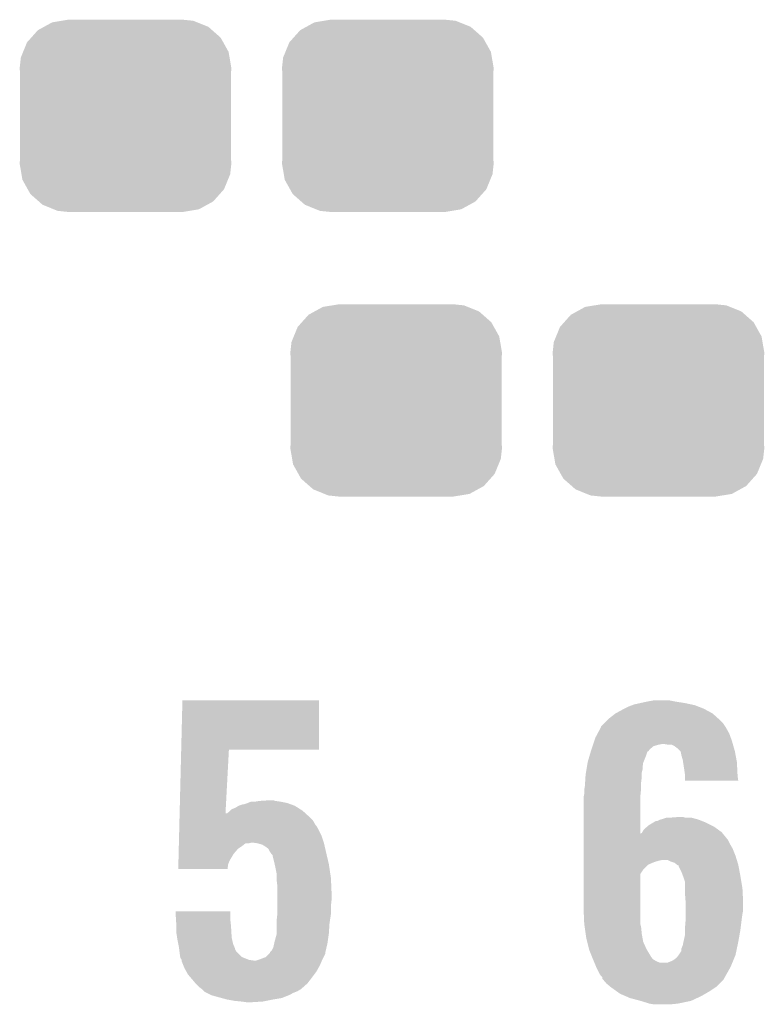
# Model space of a CAD drawing. Extents: x -1.3 to 24.2, y -3.9 to 53.4.
# Tile 36 of 48: x 11.3 to 14.1, y 27.5 to 31.1. Entities that reach past the tile are written whole.
import ezdxf

# ---------------------------------------------------------------- set-up
doc = ezdxf.new("R2010")
doc.units = 0
doc.layers.get('0').update_dxf_attribs({"linetype": 'CONTINUOUS'})
doc.layers.add('DIGI_POT_10_CLICK_V100_GTO', color=14, linetype='CONTINUOUS')
doc.layers.add('DIGI_POT_10_CLICK_V100_GTS', color=12, linetype='CONTINUOUS')

# ---------------------------------------------------------------- blocks, each defined once
blk = doc.blocks.new('CUSTOM_71')
for points in [[(-0.320744, 0.31339), (-0.298526, 0.325596), (0.317222, 0.31339), (0.30335, 0.325596)], [(-0.298526, 0.325596), (-0.268438, 0.342124), (0.30335, 0.325596), (0.2622, 0.342124)], [(-0.268438, 0.342124), (-0.233628, 0.347838), (0.2622, 0.342124), (0.247972, 0.347838)], [(-0.233628, 0.347838), (-0.20955, 0.35179), (0.247972, 0.347838), (0.20955, 0.35179)], [(-0.34504, 0.286174), (-0.320744, 0.31339), (0.348152, 0.286174), (0.317222, 0.31339)], [(-0.37475, 0.234078), (-0.360486, 0.26887), (0.377262, 0.234078), (0.357822, 0.26887)], [(-0.360486, 0.26887), (-0.34504, 0.286174), (0.357822, 0.26887), (0.348152, 0.286174)], [(-0.383124, 0.213652), (-0.37475, 0.234078), (0.380766, 0.213652), (0.377262, 0.234078)], [(-0.38735, 0.17526), (-0.383124, 0.213652), (0.38735, 0.17526), (0.380766, 0.213652)], [(-0.38608, 0.154124), (-0.38735, 0.17526), (0.38608, 0.154124), (0.38735, 0.17526)], [(-0.38608, -0.154124), (-0.38608, 0.154124), (0.38608, -0.154124), (0.38608, 0.154124)], [(-0.38735, -0.17526), (-0.38608, -0.154124), (0.38735, -0.17526), (0.38608, -0.154124)], [(-0.380764, -0.213652), (-0.38735, -0.17526), (0.383124, -0.213652), (0.38735, -0.17526)], [(-0.377262, -0.234078), (-0.380764, -0.213652), (0.374748, -0.234078), (0.383124, -0.213652)], [(-0.35782, -0.26887), (-0.377262, -0.234078), (0.360486, -0.26887), (0.374748, -0.234078)], [(-0.348152, -0.286174), (-0.35782, -0.26887), (0.345038, -0.286174), (0.360486, -0.26887)], [(-0.31722, -0.31339), (-0.348152, -0.286174), (0.320744, -0.31339), (0.345038, -0.286174)], [(-0.30335, -0.325596), (-0.31722, -0.31339), (0.298524, -0.325596), (0.320744, -0.31339)], [(-0.262198, -0.342124), (-0.30335, -0.325596), (0.268438, -0.342124), (0.298524, -0.325596)], [(-0.247972, -0.347838), (-0.262198, -0.342124), (0.233626, -0.347838), (0.268438, -0.342124)], [(-0.20955, -0.35179), (-0.247972, -0.347838), (0.20955, -0.35179), (0.233626, -0.347838)]]:
    blk.add_solid(points)

msp = doc.modelspace()

# ---------------------------------------------------------------- linework, layer by layer
at = {"layer": 'DIGI_POT_10_CLICK_V100_GTO'}
for points in [[(11.915782, 28.46578), (11.920242, 28.646096), (12.420576, 28.46578), (12.4206, 28.646096)], [(11.920242, 28.646096), (11.920244, 28.64612), (12.4206, 28.646096), (11.920244, 28.64612)], [(13.61948, 28.64104), (13.647422, 28.64612), (13.72616, 28.64104), (13.700762, 28.64612)], [(13.50518, 28.597862), (13.53312, 28.6131), (13.860772, 28.597862), (13.83248, 28.6131)], [(13.53312, 28.6131), (13.5382, 28.61564), (13.83248, 28.6131), (13.827762, 28.61564)], [(13.5382, 28.61564), (13.55344, 28.62326), (13.827762, 28.61564), (13.807948, 28.62326)], [(13.55344, 28.62326), (13.566982, 28.628338), (13.807948, 28.62326), (13.794742, 28.628338)], [(13.566982, 28.628338), (13.573762, 28.63088), (13.794742, 28.628338), (13.782882, 28.63088)], [(13.573762, 28.63088), (13.59662, 28.63596), (13.782882, 28.63088), (13.75918, 28.63596)], [(13.59662, 28.63596), (13.61948, 28.64104), (13.75918, 28.63596), (13.72616, 28.64104)], [(13.46454, 28.5623), (13.47724, 28.575), (13.89888, 28.5623), (13.88618, 28.575)], [(13.47724, 28.575), (13.482322, 28.58008), (13.88618, 28.575), (13.880536, 28.58008)], [(13.482322, 28.58008), (13.505174, 28.597858), (13.880536, 28.58008), (13.860778, 28.597858)], [(13.505174, 28.597858), (13.50518, 28.597862), (13.860778, 28.597858), (13.860772, 28.597862)], [(13.439644, 28.524198), (13.451836, 28.547062), (13.92174, 28.524198), (13.909038, 28.547062)], [(13.451836, 28.547062), (13.45184, 28.547066), (13.909038, 28.547062), (13.909036, 28.547066)], [(13.45184, 28.547066), (13.451846, 28.549606), (13.909036, 28.547066), (13.907344, 28.549606)], [(13.451846, 28.549606), (13.46454, 28.5623), (13.907344, 28.549606), (13.89888, 28.5623)], [(13.427286, 28.49626), (13.43152, 28.508962), (13.931898, 28.49626), (13.92728, 28.508962)], [(13.43152, 28.508962), (13.439644, 28.524198), (13.92728, 28.508962), (13.92174, 28.524198)], [(11.910004, 28.232102), (11.915782, 28.465758), (12.077868, 28.232102), (12.090398, 28.465758)], [(11.915782, 28.465758), (11.915782, 28.46578), (12.090398, 28.465758), (12.420576, 28.46578)], [(13.41628, 28.46324), (13.417124, 28.465776), (13.628366, 28.46324), (13.629638, 28.465776)], [(13.417124, 28.465776), (13.421358, 28.478478), (13.629638, 28.465776), (13.644878, 28.478478)], [(13.421358, 28.478478), (13.423052, 28.48356), (13.644878, 28.478478), (13.66266, 28.48356)], [(13.423052, 28.48356), (13.423898, 28.4861), (13.66266, 28.48356), (13.675358, 28.4861)], [(13.423898, 28.4861), (13.427286, 28.49626), (13.934802, 28.4861), (13.931898, 28.49626)], [(13.698218, 28.48356), (13.682978, 28.4861), (13.935528, 28.48356), (13.934802, 28.4861)], [(13.721078, 28.47848), (13.710916, 28.48356), (13.93698, 28.47848), (13.935528, 28.48356)], [(13.731238, 28.47086), (13.721078, 28.47848), (13.939158, 28.47086), (13.93698, 28.47848)], [(13.741398, 28.460702), (13.731238, 28.47086), (13.94206, 28.460702), (13.939158, 28.47086)], [(13.40358, 28.420062), (13.410302, 28.44292), (13.607798, 28.420062), (13.61694, 28.44292)], [(13.410302, 28.44292), (13.414782, 28.458152), (13.61694, 28.44292), (13.622022, 28.458152)], [(13.414782, 28.458152), (13.415532, 28.4607), (13.622022, 28.458152), (13.627094, 28.4607)], [(13.415532, 28.4607), (13.41628, 28.46324), (13.627094, 28.4607), (13.628366, 28.46324)], [(13.743936, 28.458164), (13.741398, 28.460702), (13.942536, 28.458164), (13.94206, 28.460702)], [(13.74648, 28.445458), (13.743936, 28.458164), (13.944918, 28.445458), (13.942536, 28.458164)], [(13.75156, 28.427682), (13.74648, 28.445458), (13.948252, 28.427682), (13.944918, 28.445458)], [(13.752734, 28.420058), (13.75156, 28.427682), (13.94968, 28.420058), (13.948252, 28.427682)], [(13.397228, 28.381958), (13.398922, 28.392118), (13.6017, 28.381958), (13.60424, 28.392118)], [(13.398922, 28.392118), (13.400192, 28.399738), (13.60424, 28.392118), (13.60424, 28.399738)], [(13.400192, 28.399738), (13.403154, 28.417516), (13.60424, 28.399738), (13.60678, 28.417516)], [(13.403154, 28.417516), (13.40358, 28.420062), (13.60678, 28.417516), (13.607798, 28.420062)], [(13.75664, 28.39466), (13.752734, 28.420058), (13.95095, 28.39466), (13.94968, 28.420058)], [(13.75918, 28.37688), (13.75664, 28.39466), (13.95184, 28.37688), (13.95095, 28.39466)], [(13.394212, 28.346398), (13.395482, 28.36672), (13.59916, 28.346398), (13.6017, 28.36672)], [(13.395482, 28.36672), (13.39596, 28.374342), (13.6017, 28.36672), (13.6017, 28.374342)], [(13.39596, 28.374342), (13.397228, 28.381958), (13.6017, 28.374342), (13.6017, 28.381958)], [(13.75918, 28.369262), (13.75918, 28.37688), (13.95222, 28.369262), (13.95184, 28.37688)], [(13.75918, 28.351504), (13.75918, 28.369262), (13.95473, 28.351504), (13.95222, 28.369262)], [(13.39088, 28.318462), (13.391726, 28.32354), (13.598652, 28.318462), (13.59916, 28.32354)], [(13.391726, 28.32354), (13.39342, 28.3337), (13.59916, 28.32354), (13.59916, 28.3337)], [(13.39342, 28.3337), (13.394212, 28.346398), (13.59916, 28.3337), (13.59916, 28.346398)], [(13.954732, 28.35148), (13.75918, 28.351504), (13.954732, 28.35148), (13.95473, 28.351504)], [(13.38834, 28.290522), (13.389864, 28.298142), (13.596622, 28.290522), (13.59662, 28.298142)], [(13.38834, 28.158458), (13.38834, 28.290522), (13.596652, 28.158458), (13.596622, 28.290522)], [(13.389864, 28.298142), (13.39088, 28.303222), (13.59662, 28.298142), (13.597128, 28.303222)], [(13.39088, 28.303222), (13.39088, 28.318462), (13.597128, 28.303222), (13.598652, 28.318462)], [(12.100564, 28.24734), (12.113262, 28.25242), (12.351656, 28.24734), (12.343674, 28.25242)], [(12.113262, 28.25242), (12.125954, 28.260038), (12.343674, 28.25242), (12.331702, 28.260038)], [(12.125954, 28.260038), (12.125958, 28.26004), (12.331702, 28.260038), (12.331698, 28.26004)], [(12.125958, 28.26004), (12.141204, 28.26512), (12.331698, 28.26004), (12.317726, 28.26512)], [(12.141204, 28.26512), (12.143742, 28.265122), (12.317726, 28.26512), (12.31772, 28.265122)], [(12.143742, 28.265122), (12.158972, 28.270198), (12.31772, 28.265122), (12.30376, 28.270198)], [(12.158972, 28.270198), (12.15898, 28.2702), (12.30376, 28.270198), (12.303752, 28.2702)], [(12.15898, 28.2702), (12.171684, 28.27528), (12.303752, 28.2702), (12.278358, 28.27528)], [(12.186922, 28.27528), (12.202158, 28.27782), (12.278358, 28.27528), (12.260582, 28.27782)], [(12.202158, 28.27782), (12.240228, 28.280358), (12.260582, 28.27782), (12.252962, 28.280358)], [(12.240228, 28.280358), (12.240258, 28.28036), (12.252962, 28.280358), (12.240258, 28.28036)], [(11.909376, 28.206698), (11.90969, 28.2194), (12.397742, 28.206698), (12.38504, 28.2194)], [(11.90969, 28.2194), (11.909942, 28.22958), (12.38504, 28.2194), (12.37373, 28.22958)], [(11.909942, 28.22958), (11.910004, 28.232102), (12.077734, 28.22958), (12.082778, 28.232102)], [(12.077734, 28.22958), (12.077868, 28.232102), (12.37373, 28.22958), (12.370928, 28.232102)], [(12.082778, 28.232102), (12.09294, 28.239722), (12.370928, 28.232102), (12.36246, 28.239722)], [(12.09294, 28.239722), (12.095476, 28.242258), (12.36246, 28.239722), (12.359642, 28.242258)], [(12.095476, 28.242258), (12.100564, 28.24734), (12.359642, 28.242258), (12.351656, 28.24734)], [(13.667742, 28.209242), (13.677898, 28.21178), (13.809976, 28.209242), (13.80067, 28.21178)], [(13.677898, 28.21178), (13.693144, 28.21686), (13.80067, 28.21178), (13.782044, 28.21686)], [(13.70838, 28.21686), (13.741372, 28.219398), (13.759184, 28.21686), (13.751562, 28.219398)], [(13.741372, 28.219398), (13.741398, 28.2194), (13.751562, 28.219398), (13.741398, 28.2194)], [(11.908558, 28.17368), (11.908874, 28.186378), (12.41806, 28.17368), (12.410442, 28.186378)], [(11.908874, 28.186378), (11.908936, 28.188922), (12.410442, 28.186378), (12.407902, 28.188922)], [(11.908936, 28.188922), (11.909376, 28.206698), (12.407902, 28.188922), (12.397742, 28.206698)], [(13.609322, 28.173682), (13.62117, 28.183838), (13.879826, 28.173682), (13.865858, 28.183838)], [(13.62117, 28.183838), (13.627102, 28.188922), (13.865858, 28.183838), (13.855694, 28.188922)], [(13.627102, 28.188922), (13.644034, 28.19908), (13.855694, 28.188922), (13.83538, 28.19908)], [(13.644034, 28.19908), (13.652502, 28.20416), (13.83538, 28.19908), (13.822682, 28.20416)], [(13.652502, 28.20416), (13.657584, 28.204162), (13.822682, 28.20416), (13.822678, 28.204162)], [(13.657584, 28.204162), (13.667738, 28.20924), (13.822678, 28.204162), (13.809982, 28.20924)], [(13.667738, 28.20924), (13.667742, 28.209242), (13.809982, 28.20924), (13.809976, 28.209242)], [(11.907366, 28.12542), (11.908056, 28.153358), (12.437532, 28.12542), (12.42822, 28.153358)], [(11.908056, 28.153358), (11.908558, 28.17368), (12.42822, 28.153358), (12.41806, 28.17368)], [(13.38834, 28.135578), (13.38834, 28.158458), (13.916662, 28.135578), (13.897942, 28.158458)], [(13.596652, 28.158458), (13.6017, 28.160986), (13.897942, 28.158458), (13.895874, 28.160986)], [(13.6017, 28.160986), (13.60322, 28.163518), (13.895874, 28.160986), (13.893802, 28.163518)], [(13.60322, 28.163518), (13.609322, 28.173682), (13.893802, 28.163518), (13.879826, 28.173682)], [(11.9068, 28.102558), (11.907052, 28.11272), (12.123418, 28.102558), (12.13866, 28.11272)], [(11.907052, 28.11272), (11.907302, 28.122876), (12.13866, 28.11272), (12.151356, 28.122876)], [(11.907302, 28.12288), (11.907366, 28.12542), (12.164058, 28.12288), (12.174218, 28.12542)], [(11.907302, 28.122876), (11.907302, 28.12288), (12.151356, 28.122876), (12.164058, 28.12288)], [(12.194538, 28.12288), (12.176758, 28.12542), (12.438378, 28.12288), (12.437532, 28.12542)], [(12.212322, 28.117802), (12.194538, 28.12288), (12.439552, 28.117802), (12.438378, 28.12288)], [(12.225018, 28.110182), (12.212322, 28.117802), (12.44131, 28.110182), (12.439552, 28.117802)], [(12.235176, 28.102558), (12.225018, 28.110182), (12.44307, 28.102558), (12.44131, 28.110182)], [(13.38834, 28.120342), (13.38834, 28.135578), (13.92428, 28.120342), (13.916662, 28.135578)], [(13.38834, 28.10256), (13.38834, 28.120342), (13.93444, 28.10256), (13.92428, 28.120342)], [(11.905732, 28.059384), (11.90636, 28.084778), (12.09294, 28.059384), (12.108178, 28.084778)], [(11.90636, 28.084778), (11.9068, 28.102558), (12.108178, 28.084778), (12.123418, 28.102558)], [(12.24026, 28.092402), (12.235176, 28.102558), (12.445414, 28.092402), (12.44307, 28.102558)], [(12.241956, 28.08986), (12.24026, 28.092402), (12.446, 28.08986), (12.445414, 28.092402)], [(12.24534, 28.08478), (12.241956, 28.08986), (12.447196, 28.08478), (12.446, 28.08986)], [(12.250414, 28.079706), (12.24534, 28.08478), (12.44839, 28.079706), (12.447196, 28.08478)], [(12.25042, 28.077162), (12.250414, 28.079706), (12.448988, 28.077162), (12.44839, 28.079706)], [(12.2555, 28.05684), (12.25042, 28.077162), (12.45377, 28.05684), (12.448988, 28.077162)], [(13.38834, 28.077162), (13.38834, 28.10256), (13.9446, 28.077162), (13.93444, 28.10256)], [(13.38834, 28.06192), (13.38834, 28.077162), (13.94929, 28.06192), (13.9446, 28.077162)], [(11.90498, 28.028924), (11.905418, 28.046676), (12.0853, 28.028924), (12.08786, 28.046676)], [(11.905418, 28.046676), (11.905732, 28.059384), (12.08786, 28.046676), (12.09294, 28.059384)], [(12.257758, 28.04668), (12.2555, 28.05684), (12.45616, 28.04668), (12.45377, 28.05684)], [(12.26058, 28.03398), (12.257758, 28.04668), (12.458066, 28.03398), (12.45616, 28.04668)], [(12.26566, 28.008582), (12.26058, 28.03398), (12.461876, 28.008582), (12.458066, 28.03398)], [(13.38834, 28.05938), (13.38834, 28.06192), (13.665198, 28.05938), (13.677902, 28.06192)], [(13.38834, 28.054302), (13.38834, 28.05938), (13.64742, 28.054302), (13.665198, 28.05938)], [(13.38834, 28.04668), (13.38834, 28.054302), (13.62964, 28.04668), (13.64742, 28.054302)], [(13.38834, 28.044142), (13.38834, 28.04668), (13.624564, 28.044142), (13.62964, 28.04668)], [(13.38834, 28.026362), (13.38834, 28.044142), (13.606782, 28.026362), (13.624564, 28.044142)], [(13.705842, 28.05684), (13.695676, 28.06192), (13.950854, 28.05684), (13.94929, 28.06192)], [(13.721082, 28.051758), (13.705842, 28.05684), (13.952418, 28.051758), (13.950854, 28.05684)], [(13.73061, 28.04414), (13.721082, 28.051758), (13.95476, 28.04414), (13.952418, 28.051758)], [(13.733786, 28.0416), (13.73061, 28.04414), (13.955238, 28.0416), (13.95476, 28.04414)], [(13.73632, 28.041578), (13.733786, 28.0416), (13.955242, 28.041578), (13.955238, 28.0416)], [(13.736322, 28.039056), (13.73632, 28.041578), (13.955714, 28.039056), (13.955242, 28.041578)], [(13.74648, 28.01874), (13.736322, 28.039056), (13.959524, 28.01874), (13.955714, 28.039056)], [(12.085298, 28.0289), (11.90498, 28.028924), (12.085298, 28.0289), (12.0853, 28.028924)], [(12.26566, 27.995878), (12.26566, 28.008582), (12.46378, 27.995878), (12.461876, 28.008582)], [(12.26566, 27.983182), (12.26566, 27.995878), (12.464334, 27.983182), (12.46378, 27.995878)], [(13.38834, 28.011126), (13.38834, 28.026362), (13.596624, 28.011126), (13.606782, 28.026362)], [(13.38834, 27.88666), (13.38834, 28.011126), (13.59662, 27.88666), (13.596624, 28.011126)], [(13.752196, 28.0035), (13.74648, 28.01874), (13.96238, 28.0035), (13.959524, 28.01874)], [(13.7541, 27.99842), (13.752196, 28.0035), (13.963228, 27.99842), (13.96238, 28.0035)], [(13.75918, 27.983176), (13.7541, 27.99842), (13.965768, 27.983176), (13.963228, 27.99842)], [(12.2682, 27.96286), (12.26566, 27.983182), (12.465216, 27.96286), (12.464334, 27.983182)], [(12.2682, 27.93746), (12.2682, 27.96286), (12.46632, 27.93746), (12.465216, 27.96286)], [(13.75918, 27.957778), (13.75918, 27.983176), (13.97, 27.957778), (13.965768, 27.983176)], [(12.2682, 27.91714), (12.2682, 27.93746), (12.46632, 27.91714), (12.46632, 27.93746)], [(13.75918, 27.94508), (13.75918, 27.957778), (13.970636, 27.94508), (13.97, 27.957778)], [(13.76172, 27.912062), (13.75918, 27.94508), (13.972286, 27.912062), (13.970636, 27.94508)], [(12.2682, 27.894278), (12.2682, 27.91714), (12.46378, 27.894278), (12.46632, 27.91714)], [(12.2682, 27.868882), (12.2682, 27.894278), (12.46378, 27.868882), (12.46378, 27.894278)], [(13.76172, 27.90698), (13.76172, 27.912062), (13.97254, 27.90698), (13.972286, 27.912062)], [(13.76172, 27.876498), (13.76172, 27.90698), (13.97254, 27.876498), (13.97254, 27.90698)], [(11.894844, 27.873936), (11.894842, 27.873956), (12.09548, 27.873936), (11.894842, 27.873956)], [(11.896732, 27.84348), (11.894844, 27.873936), (12.09548, 27.84348), (12.09548, 27.873936)], [(12.26566, 27.84602), (12.267634, 27.863798), (12.461044, 27.84602), (12.46378, 27.863798)], [(12.267634, 27.863798), (12.2682, 27.868882), (12.46378, 27.863798), (12.46378, 27.868882)], [(13.39088, 27.82824), (13.38834, 27.88666), (13.59662, 27.82824), (13.59662, 27.88666)], [(13.76172, 27.8638), (13.76172, 27.876498), (13.97, 27.8638), (13.97254, 27.876498)], [(13.76172, 27.84602), (13.76172, 27.8638), (13.96746, 27.84602), (13.97, 27.8638)], [(11.89736, 27.83332), (11.896732, 27.84348), (12.09661, 27.83332), (12.09548, 27.84348)], [(11.89736, 27.82062), (11.89736, 27.83332), (12.09802, 27.82062), (12.09661, 27.83332)], [(11.89736, 27.800302), (11.89736, 27.82062), (12.099216, 27.800302), (12.09802, 27.82062)], [(12.26566, 27.830782), (12.26566, 27.84602), (12.4587, 27.830782), (12.461044, 27.84602)], [(12.26566, 27.792682), (12.26566, 27.830782), (12.45616, 27.792682), (12.4587, 27.830782)], [(13.391244, 27.825702), (13.39088, 27.82824), (13.59662, 27.825702), (13.59662, 27.82824)], [(13.392696, 27.81554), (13.391244, 27.825702), (13.59916, 27.81554), (13.59662, 27.825702)], [(13.396324, 27.790138), (13.392696, 27.81554), (13.6017, 27.790138), (13.59916, 27.81554)], [(13.75918, 27.807922), (13.76172, 27.8384), (13.962696, 27.807922), (13.966506, 27.8384)], [(13.76172, 27.8384), (13.76172, 27.84602), (13.966506, 27.8384), (13.96746, 27.84602)], [(11.900878, 27.777438), (11.89736, 27.800302), (12.10056, 27.777438), (12.099216, 27.800302)], [(12.25804, 27.76474), (12.265658, 27.79268), (12.452168, 27.76474), (12.45616, 27.79268)], [(12.265658, 27.79268), (12.26566, 27.792682), (12.45616, 27.79268), (12.45616, 27.792682)], [(13.3985, 27.774902), (13.396324, 27.790138), (13.604472, 27.774902), (13.6017, 27.790138)], [(13.7541, 27.7622), (13.75918, 27.785058), (13.95476, 27.7622), (13.958792, 27.785058)], [(13.75918, 27.80538), (13.75918, 27.807922), (13.96238, 27.80538), (13.962696, 27.807922)], [(13.75918, 27.785058), (13.75918, 27.80538), (13.958792, 27.785058), (13.96238, 27.80538)], [(11.90244, 27.76728), (11.900878, 27.777438), (12.10282, 27.76728), (12.10056, 27.777438)], [(11.904982, 27.754578), (11.90244, 27.76728), (12.105642, 27.754578), (12.10282, 27.76728)], [(11.90752, 27.741878), (11.904982, 27.754578), (12.111084, 27.741878), (12.105642, 27.754578)], [(12.252962, 27.741882), (12.256346, 27.757122), (12.447562, 27.741882), (12.45108, 27.757122)], [(12.256346, 27.757122), (12.25804, 27.76474), (12.45108, 27.757122), (12.452168, 27.76474)], [(13.401676, 27.762202), (13.3985, 27.774902), (13.60678, 27.762202), (13.604472, 27.774902)], [(13.40866, 27.734262), (13.401676, 27.762202), (13.61948, 27.734262), (13.60678, 27.762202)], [(13.74648, 27.736796), (13.751558, 27.749498), (13.94941, 27.736796), (13.952084, 27.749498)], [(13.751558, 27.749498), (13.7541, 27.7622), (13.952084, 27.749498), (13.95476, 27.7622)], [(11.908156, 27.736796), (11.90752, 27.741878), (12.11326, 27.736796), (12.111084, 27.741878)], [(11.908474, 27.734256), (11.908156, 27.736796), (12.113262, 27.734256), (12.11326, 27.736796)], [(11.909108, 27.729182), (11.908474, 27.734256), (12.115802, 27.729182), (12.113262, 27.734256)], [(11.91006, 27.72156), (11.909108, 27.729182), (12.123424, 27.72156), (12.115802, 27.729182)], [(11.912238, 27.70632), (11.91006, 27.72156), (12.138664, 27.70632), (12.123424, 27.72156)], [(12.225018, 27.706324), (12.23771, 27.719016), (12.437112, 27.706324), (12.443458, 27.719016)], [(12.23771, 27.719016), (12.24026, 27.721564), (12.443458, 27.719016), (12.443458, 27.721564)], [(12.24026, 27.721564), (12.240264, 27.724098), (12.443458, 27.721564), (12.44346, 27.724098)], [(12.240264, 27.724098), (12.240266, 27.724106), (12.44346, 27.724098), (12.44346, 27.724106)], [(12.240266, 27.724106), (12.247882, 27.731724), (12.44346, 27.724106), (12.445218, 27.731724)], [(12.247882, 27.731724), (12.252962, 27.741882), (12.445218, 27.731724), (12.447562, 27.741882)], [(13.41882, 27.708862), (13.40866, 27.734262), (13.634718, 27.708862), (13.61948, 27.734262)], [(13.422884, 27.698704), (13.41882, 27.708862), (13.642338, 27.698704), (13.634718, 27.708862)], [(13.728698, 27.703778), (13.736318, 27.713938), (13.940414, 27.703778), (13.944598, 27.713938)], [(13.736318, 27.713938), (13.73632, 27.71394), (13.944598, 27.713938), (13.944598, 27.71394)], [(13.73632, 27.71394), (13.746476, 27.729174), (13.944598, 27.71394), (13.947806, 27.729174)], [(13.746476, 27.729174), (13.74648, 27.736796), (13.947806, 27.729174), (13.94941, 27.736796)], [(11.9126, 27.703782), (11.912238, 27.70632), (12.14501, 27.703782), (12.138664, 27.70632)], [(11.917676, 27.696166), (11.9126, 27.703782), (12.16405, 27.696166), (12.14501, 27.703782)], [(11.917678, 27.69616), (11.917676, 27.696166), (12.164064, 27.69616), (12.16405, 27.696166)], [(11.91768, 27.69362), (11.917678, 27.69616), (12.181842, 27.69362), (12.164064, 27.69616)], [(11.91768, 27.691084), (11.91768, 27.69362), (12.429672, 27.691084), (12.43076, 27.69362)], [(11.923778, 27.675838), (11.91768, 27.691084), (12.42314, 27.675838), (12.429672, 27.691084)], [(11.92784, 27.66568), (11.923778, 27.675838), (12.417496, 27.66568), (12.42314, 27.675838)], [(12.181842, 27.69362), (12.189462, 27.693622), (12.43076, 27.69362), (12.43076, 27.693622)], [(12.189462, 27.693622), (12.2047, 27.6987), (12.43076, 27.693622), (12.4333, 27.6987)], [(12.2047, 27.6987), (12.225018, 27.706324), (12.4333, 27.6987), (12.437112, 27.706324)], [(13.4239, 27.69616), (13.422884, 27.698704), (13.646576, 27.69616), (13.642338, 27.698704)], [(13.426018, 27.69108), (13.4239, 27.69616), (13.655038, 27.69108), (13.646576, 27.69616)], [(13.428134, 27.686002), (13.426018, 27.69108), (13.667736, 27.686002), (13.655038, 27.69108)], [(13.428134, 27.686), (13.428134, 27.686002), (13.695676, 27.686), (13.667736, 27.686002)], [(13.434486, 27.670758), (13.428134, 27.686), (13.92682, 27.670758), (13.933094, 27.686)], [(13.695676, 27.686), (13.70838, 27.69108), (13.933094, 27.686), (13.935186, 27.69108)], [(13.70838, 27.69108), (13.718538, 27.69616), (13.935186, 27.69108), (13.937278, 27.69616)], [(13.718538, 27.69616), (13.728698, 27.703778), (13.937278, 27.69616), (13.940414, 27.703778)], [(11.934898, 27.652978), (11.92784, 27.66568), (12.41044, 27.652978), (12.417496, 27.66568)], [(11.940538, 27.642822), (11.934898, 27.652978), (12.402822, 27.642822), (12.41044, 27.652978)], [(11.94925, 27.63266), (11.940538, 27.642822), (12.3952, 27.63266), (12.402822, 27.642822)], [(13.4366, 27.66568), (13.434486, 27.670758), (13.923962, 27.66568), (13.92682, 27.670758)], [(13.44676, 27.645362), (13.4366, 27.66568), (13.912534, 27.645362), (13.923962, 27.66568)], [(13.45184, 27.63774), (13.44676, 27.645362), (13.908246, 27.63774), (13.912534, 27.645362)], [(13.456914, 27.632666), (13.45184, 27.63774), (13.905392, 27.632666), (13.908246, 27.63774)], [(11.95578, 27.62504), (11.94925, 27.63266), (12.389272, 27.62504), (12.3952, 27.63266)], [(11.96848, 27.6098), (11.95578, 27.62504), (12.37742, 27.6098), (12.389272, 27.62504)], [(11.98118, 27.597102), (11.96848, 27.6098), (12.363134, 27.597102), (12.37742, 27.6098)], [(13.456918, 27.63012), (13.456914, 27.632666), (13.90396, 27.63012), (13.905392, 27.632666)], [(13.45692, 27.627584), (13.456918, 27.63012), (13.90269, 27.627584), (13.90396, 27.63012)], [(13.4591, 27.625042), (13.45692, 27.627584), (13.901418, 27.625042), (13.90269, 27.627584)], [(13.472158, 27.6098), (13.4591, 27.625042), (13.886178, 27.6098), (13.901418, 27.625042)], [(13.4874, 27.5971), (13.472158, 27.6098), (13.87348, 27.5971), (13.886178, 27.6098)], [(11.991338, 27.58948), (11.98118, 27.597102), (12.35456, 27.58948), (12.363134, 27.597102)], [(11.991342, 27.589478), (11.991338, 27.58948), (12.354558, 27.589478), (12.35456, 27.58948)], [(11.998964, 27.58186), (11.991342, 27.589478), (12.341864, 27.58186), (12.354558, 27.589478)], [(12.001502, 27.579322), (11.998964, 27.58186), (12.335516, 27.579322), (12.341864, 27.58186)], [(12.006586, 27.57678), (12.001502, 27.579322), (12.32916, 27.57678), (12.335516, 27.579322)], [(12.0269, 27.56662), (12.006586, 27.57678), (12.30884, 27.56662), (12.32916, 27.57678)], [(12.064154, 27.55646), (12.0269, 27.56662), (12.283438, 27.55646), (12.30884, 27.56662)], [(13.508738, 27.58186), (13.4874, 27.5971), (13.850622, 27.58186), (13.87348, 27.5971)], [(13.522958, 27.571702), (13.508738, 27.58186), (13.833206, 27.571702), (13.850622, 27.58186)], [(13.540742, 27.56408), (13.522958, 27.571702), (13.82014, 27.56408), (13.833206, 27.571702)], [(13.558518, 27.55646), (13.540742, 27.56408), (13.80381, 27.55646), (13.82014, 27.56408)], [(12.08278, 27.55138), (12.064154, 27.55646), (12.25296, 27.55138), (12.283438, 27.55646)], [(12.11072, 27.5463), (12.08278, 27.55138), (12.22756, 27.5463), (12.25296, 27.55138)], [(12.13612, 27.54376), (12.11072, 27.5463), (12.21486, 27.54376), (12.22756, 27.5463)], [(12.1539, 27.54122), (12.13612, 27.54376), (12.174222, 27.54122), (12.21486, 27.54376)], [(13.59662, 27.5463), (13.558518, 27.55646), (13.782038, 27.5463), (13.80381, 27.55646)], [(13.629638, 27.53614), (13.59662, 27.5463), (13.733778, 27.53614), (13.782038, 27.5463)], [(13.644878, 27.5336), (13.629638, 27.53614), (13.708382, 27.5336), (13.733778, 27.53614)]]:
    msp.add_solid(points, dxfattribs=at)

# ---------------------------------------------------------------- block references
at = {"layer": 'DIGI_POT_10_CLICK_V100_GTS'}
for p in [(11.71194, 30.7848), (12.67206, 30.7848), (12.70254, 29.7434), (13.66266, 29.7434)]:
    msp.add_blockref('CUSTOM_71', p, dxfattribs=at)

doc.saveas('drawing.dxf')
